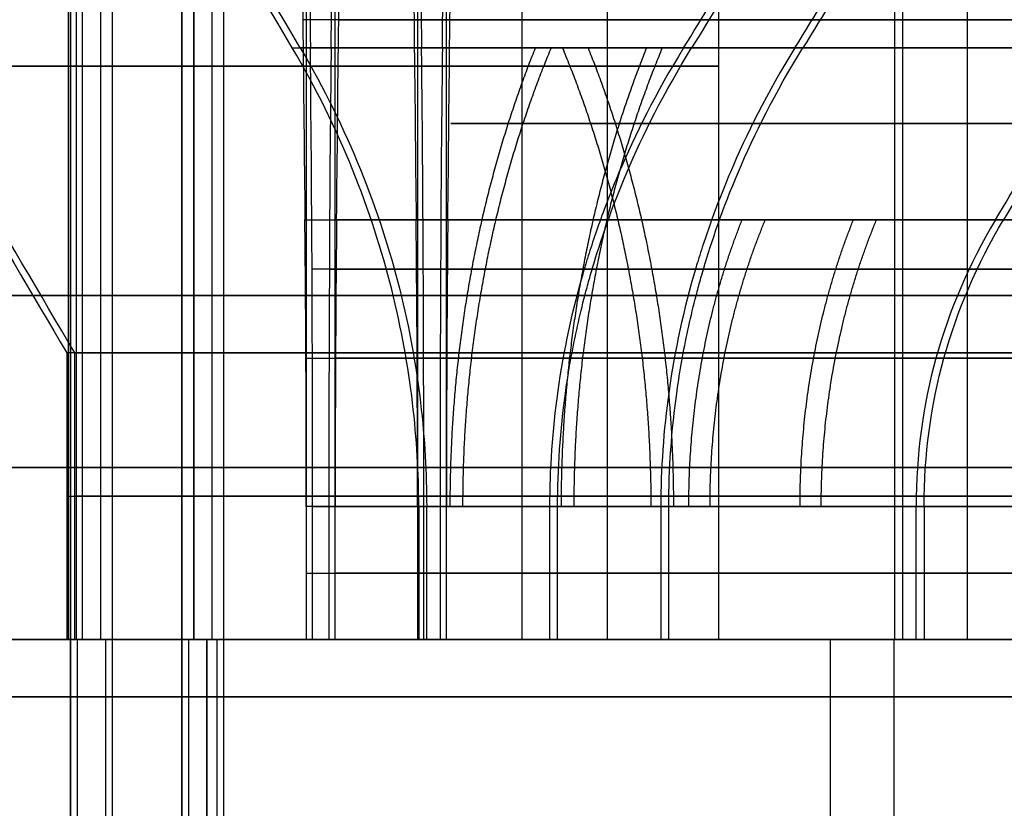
# Model space of a CAD drawing. Header units: millimetres. Extents: x 0 to 284, y -110 to 65.
# Tile 132 of 227: x 254.85 to 256.56, y -87.19 to -85.82. Entities that reach past the tile are written whole.
import ezdxf

# ---------------------------------------------------------------- set-up
doc = ezdxf.new("R2010")
doc.units = ezdxf.units.MM
doc.layers.add('Layer 01', color=7, linetype='Continuous', true_color=0x000000)

msp = doc.modelspace()

# ---------------------------------------------------------------- linework, layer by layer
at = {"layer": 'Layer 01'}
for p, q in [((254.9356, -87.95, 26.2386), (254.9356, -83.1, 26.2386)), ((255.1297, -87.95, 15.1203), (255.1297, -83.1, 15.1203)), ((255.3476, -86.9, 25.5541), (255.3476, -83.7, 25.5541)), ((255.3968, -83.7, 22.7377), (255.3968, -86.9, 22.7377)), ((255.5417, -86.9, 14.4358), (255.5417, -83.7, 14.4358)), ((255.5909, -83.7, 11.6194), (255.5909, -86.9, 11.6194)), ((256.3735, -86.9, 24.5634), (256.3735, -83.7, 24.5634)), ((256.3874, -86.9, 23.7636), (256.3874, -83.7, 23.7636)), ((255.1506, -84.9, 13.9205), (255.1506, -86.9, 13.9205)), ((255.8721, -84.9, 24.1546), (255.8721, -86.9, 24.1546)), ((256.0662, -84.9, 13.0363), (256.0662, -86.9, 13.0363)), ((256.5003, -86.9, 19.9905), (256.5003, -85.1, 19.9905)), ((254.9321, -86.9, 18.9774), (254.9321, -85.2052, 18.9774)), ((254.9461, -86.9, 18.1775), (254.9461, -85.2053, 18.1775)), ((254.5531, -86.9, 25.2332), (255.353, -86.9, 25.2471)), ((254.5916, -86.9, 23.0307), (255.3914, -86.9, 23.0447)), ((254.7472, -86.9, 14.1149), (255.5471, -86.9, 14.1288)), ((254.7856, -86.9, 11.9124), (255.5855, -86.9, 11.9264)), ((254.957, -86.9, 25.0388), (254.9483, -86.9, 25.5387)), ((254.9962, -86.9, 22.7391), (254.9875, -86.9, 23.239)), ((254.9993, -86.9, 18.5785), (255.5992, -86.9, 18.589)), ((255.1511, -86.9, 13.9205), (255.1424, -86.9, 14.4204)), ((255.1735, -86.9, 17.7771), (255.1735, -89.2, 17.7771)), ((255.1903, -86.9, 11.6208), (255.1816, -86.9, 12.1207)), ((255.2888, -86.9, 19.8654), (255.4133, -86.9, 19.8676)), ((255.3329, -86.9, 17.3034), (255.4574, -86.9, 17.3056)), ((255.7894, -86.9, 20.2568), (255.7872, -86.9, 20.3813)), ((255.8487, -86.9, 16.805), (255.8466, -86.9, 16.9295)), ((255.8721, -86.9, 24.1536), (256.3721, -86.9, 24.1624)), ((255.8766, -86.9, 25.2077), (255.8743, -86.9, 25.3374)), ((255.9147, -86.9, 22.9719), (255.9124, -86.9, 23.1016)), ((256.0096, -86.9, 25.0791), (256.1392, -86.9, 25.0814)), ((256.041, -86.9, 23.2346), (256.1707, -86.9, 23.2369)), ((256.0662, -86.9, 13.0353), (256.5661, -86.9, 13.0441)), ((256.0707, -86.9, 14.0894), (256.0684, -86.9, 14.2191)), ((256.1091, -86.9, 23.7587), (256.0952, -86.9, 24.5586)), ((256.1088, -86.9, 11.8536), (256.1065, -86.9, 11.9833)), ((256.2037, -86.9, 13.9608), (256.3333, -86.9, 13.963)), ((256.2351, -86.9, 12.1163), (256.3648, -86.9, 12.1186)), ((256.2609, -86.9, 20.5407), (256.2609, -89.2, 20.5407)), ((256.3032, -86.9, 12.6404), (256.2892, -86.9, 13.4403)), ((256.3721, -86.9, 24.1633), (256.3721, -88.95, 24.1633))]:
    msp.add_line(p, q, dxfattribs=at)
at = {"layer": 'Layer 01', "extrusion": (3.6392e-12, -1, 3.23834e-12)}
msp.add_arc((254.9723, 24.1389, 85.8187), 1.8356, 13.5862, 78.4138, dxfattribs=at)
at = {"layer": 'Layer 01', "extrusion": (3.24384e-12, -1, -3.65456e-12)}
msp.add_arc((254.9723, 24.1389, 85.8187), 1.8356, 283.5862, 348.4138, dxfattribs=at)
at = {"layer": 'Layer 01', "extrusion": (2.99362e-12, -1, 3.08959e-12)}
msp.add_arc((255.1663, 13.0206, 85.8187), 1.8356, 13.5862, 78.4138, dxfattribs=at)
at = {"layer": 'Layer 01', "extrusion": (3.08948e-12, -1, -2.99352e-12)}
msp.add_arc((255.1663, 13.0206, 85.8187), 1.8356, 283.5862, 348.4138, dxfattribs=at)
at = {"layer": 'Layer 01', "extrusion": (-2.14949e-11, 1, 2.08288e-11)}
msp.add_arc((-257.099, 18.6152, -85.8679), 1.8144, 11.7363, 76.2637, dxfattribs=at)
at = {"layer": 'Layer 01', "extrusion": (-2.08199e-11, 1, -2.14646e-11)}
msp.add_arc((-257.099, 18.6152, -85.8679), 1.8144, 281.7363, 346.2637, dxfattribs=at)
at = {"layer": 'Layer 01', "extrusion": (1.20433e-11, 1, 1.78046e-11)}
msp.add_arc((-254.9723, 24.1389, -85.8679), 1.1144, 110.0358, 157.9642, dxfattribs=at)
at = {"layer": 'Layer 01', "extrusion": (9.2039e-12, 1, -8.90993e-12)}
msp.add_arc((-254.9723, 24.1389, -85.8679), 1.1144, 200.0358, 247.9642, dxfattribs=at)
at = {"layer": 'Layer 01', "extrusion": (6.9489e-12, 1, 1.90603e-11)}
msp.add_arc((-255.1663, 13.0206, -85.8679), 1.1144, 110.0358, 157.9642, dxfattribs=at)
at = {"layer": 'Layer 01', "extrusion": (1.47335e-11, 1, -5.36759e-12)}
msp.add_arc((-255.1663, 13.0206, -85.8679), 1.1144, 200.0358, 247.9642, dxfattribs=at)
at = {"layer": 'Layer 01', "extrusion": (0, -1, 0)}
for centre, radius, start, end in [((254.9723, 24.1389, 85.9), 0.9, 91, 271), ((255.1663, 13.0206, 85.9), 0.9, 91, 271), ((254.9723, 24.1389, 85.9), 0.9, 271, 91), ((255.1663, 13.0206, 85.9), 0.9, 271, 91), ((250.5, 18.5, 86.3), 16.8, 1, 181), ((250.5, 18.5, 86.3), 16.8, 181, 1)]:
    msp.add_arc(centre, radius, start, end, dxfattribs=at)
at = {"layer": 'Layer 01', "extrusion": (0, 1, 0)}
for centre, radius, start, end in [((-257.099, 18.6152, -86), 1.5, 336.4773, 156.4773), ((-257.099, 18.6152, -86), 1.5, 156.4773, 336.4773), ((-257.099, 18.6152, -86.65), 2.2, 9.4757, 78.5243), ((-257.099, 18.6152, -86.65), 2.2, 279.4757, 348.5243), ((-254.9723, 24.1389, -86.784), 1.5, 104.466, 163.534), ((-254.9723, 24.1389, -86.784), 1.5, 194.466, 253.534), ((-255.1663, 13.0206, -86.784), 1.5, 104.466, 163.534), ((-257.099, 18.6152, -86.784), 1.6, 13.4775, 74.5225), ((-257.099, 18.6152, -86.784), 1.6, 283.4775, 344.5225), ((-255.1663, 13.0206, -86.784), 1.5, 194.466, 253.534)]:
    msp.add_arc(centre, radius, start, end, dxfattribs=at)
at = {"layer": 'Layer 01', "extrusion": (2.09785e-11, 1, 1.55798e-11)}
msp.add_arc((-254.9723, 24.1389, -86.1679), 1.634, 103.1701, 164.8299, dxfattribs=at)
at = {"layer": 'Layer 01', "extrusion": (1.55748e-11, 1, -2.09619e-11)}
msp.add_arc((-254.9723, 24.1389, -86.1679), 1.634, 193.1701, 254.8299, dxfattribs=at)
at = {"layer": 'Layer 01', "extrusion": (1.29705e-11, 1, 1.34313e-11)}
msp.add_arc((-255.1663, 13.0206, -86.1679), 1.634, 103.1701, 164.8299, dxfattribs=at)
at = {"layer": 'Layer 01', "extrusion": (1.3409e-11, 1, -1.29489e-11)}
msp.add_arc((-255.1663, 13.0206, -86.1679), 1.634, 193.1701, 254.8299, dxfattribs=at)
at = {"layer": 'Layer 01', "extrusion": (-7.26231e-13, -1, 2.12728e-12)}
msp.add_arc((257.099, 18.6152, 86.4), 2.2, 101.4757, 170.5243, dxfattribs=at)
at = {"layer": 'Layer 01', "extrusion": (-2.12147e-12, -1, -7.28421e-13)}
msp.add_arc((257.099, 18.6152, 86.4), 2.2, 191.4757, 260.5243, dxfattribs=at)
at = {"layer": 'Layer 01', "extrusion": (7.88853e-17, -1, -1.70806e-18)}
msp.add_arc((250.5, 18.5, 86.6), 12.8, 271, 86.5192, dxfattribs=at)
at = {"layer": 'Layer 01', "extrusion": (-1.79691e-14, -1, -4.77395e-15)}
msp.add_arc((254.9723, 24.1389, 86.6679), 1.5, 16.466, 75.534, dxfattribs=at)
at = {"layer": 'Layer 01', "extrusion": (-6.58173e-16, 1, -6.81558e-16)}
msp.add_arc((-254.9723, 24.1389, -86.6679), 0.9, 115.3878, 152.6122, dxfattribs=at)
at = {"layer": 'Layer 01', "extrusion": (-3.53102e-16, 1, 3.40987e-16)}
msp.add_arc((-254.9723, 24.1389, -86.6679), 0.9, 205.3878, 242.6122, dxfattribs=at)
at = {"layer": 'Layer 01', "extrusion": (-1.14203e-16, -1, 1.10284e-16)}
msp.add_arc((254.9723, 24.1389, 86.6679), 1.5, 286.466, 345.534, dxfattribs=at)
at = {"layer": 'Layer 01', "extrusion": (-4.96841e-15, -1, -1.89785e-14)}
msp.add_arc((255.1663, 13.0206, 86.6679), 1.5, 16.466, 75.534, dxfattribs=at)
at = {"layer": 'Layer 01', "extrusion": (-2.30362e-17, -1, 2.22458e-17)}
msp.add_arc((257.099, 18.6152, 86.6679), 1.6, 105.4775, 166.5225, dxfattribs=at)
at = {"layer": 'Layer 01', "extrusion": (6.81592e-14, 1, 3.49714e-14)}
msp.add_arc((-255.1663, 13.0206, -86.6679), 0.9, 115.3878, 152.6122, dxfattribs=at)
at = {"layer": 'Layer 01', "extrusion": (-2.34196e-16, -1, -6.31802e-14)}
msp.add_arc((257.099, 18.6152, 86.6679), 1.6, 195.4775, 256.5225, dxfattribs=at)
at = {"layer": 'Layer 01', "extrusion": (3.52999e-14, 1, -6.84764e-14)}
msp.add_arc((-255.1663, 13.0206, -86.6679), 0.9, 205.3878, 242.6122, dxfattribs=at)
at = {"layer": 'Layer 01', "extrusion": (-1.89066e-14, -1, 4.89896e-15)}
msp.add_arc((255.1663, 13.0206, 86.6679), 1.5, 286.466, 345.534, dxfattribs=at)
at = {"layer": 'Layer 01', "extrusion": (9.37291e-18, 1, -5.36973e-16)}
for centre, radius, start, end in [((-250.5, 18.5, -86.9), 12.05, 179, 359), ((-250.5, 18.5, -87), 16.8, 359, 179), ((-250.5, 18.5, -87), 16.8, 179, 359), ((-250.5, 18.5, -87), 14.35, 359, 179), ((-250.5, 18.5, -87), 14.35, 179, 359)]:
    msp.add_arc(centre, radius, start, end, dxfattribs=at)
at = {"layer": 'Layer 01', "extrusion": (4.98422e-17, -1, 5.94078e-16)}
msp.add_arc((250.5, 18.5, 86.9), 11.95, 271, 86.19976, dxfattribs=at)
at = {"layer": 'Layer 01', "extrusion": (-6.8289e-17, 1, -5.67493e-16)}
msp.add_arc((-250.5, 18.5, -86.9), 12.5, 93.58857, 269, dxfattribs=at)
at = {"layer": 'Layer 01', "extrusion": (2.20583e-15, 1, -9.78952e-17)}
msp.add_arc((-250.5, 18.5, -86.9), 12.9, 92.55551, 179, dxfattribs=at)
at = {"layer": 'Layer 01', "extrusion": (-2.39194e-15, -1, 1.26421e-16)}
msp.add_arc((250.5, 18.5, 86.9), 12.05, 1, 86.23969, dxfattribs=at)
at = {"layer": 'Layer 01', "extrusion": (2.02902e-15, 1, -5.0172e-16)}
msp.add_arc((-250.5, 18.5, -86.9), 12.9, 179, 257.82546, dxfattribs=at)
at = {"layer": 'Layer 01', "extrusion": (-2.21903e-15, -1, -2.0397e-13)}
msp.add_arc((254.9723, 24.1389, 86.9), 1.4, 91, 107.6015, dxfattribs=at)
at = {"layer": 'Layer 01', "extrusion": (-2.65487e-15, 1, 1.5156e-13)}
msp.add_arc((-254.9723, 24.1389, -86.9), 0.9, 62.6122, 89, dxfattribs=at)
at = {"layer": 'Layer 01', "extrusion": (-1.71018e-16, 1, -7.91397e-16)}
for centre in [(-254.9723, 24.1389, -86.9), (-255.1663, 13.0206, -86.9)]:
    msp.add_arc(centre, 0.9, 269, 295.3878, dxfattribs=at)
at = {"layer": 'Layer 01', "extrusion": (-1.21858e-16, -1, -9.51146e-16)}
for centre in [(254.9723, 24.1389, 86.9), (255.1663, 13.0206, 86.9)]:
    msp.add_arc(centre, 1.4, 254.3985, 271, dxfattribs=at)
at = {"layer": 'Layer 01', "extrusion": (1.07676e-14, -1, -2.83268e-13)}
msp.add_arc((255.1663, 13.0206, 86.9), 1.4, 91, 107.6015, dxfattribs=at)
at = {"layer": 'Layer 01', "extrusion": (-2.65288e-15, 1, 1.51552e-13)}
msp.add_arc((-255.1663, 13.0206, -86.9), 0.9, 62.6122, 89, dxfattribs=at)
at = {"layer": 'Layer 01', "extrusion": (-9.13082e-15, 1, 1.67396e-14)}
msp.add_arc((-257.099, 18.6152, -86.9), 2.2, 9.4757, 78.5243, dxfattribs=at)
at = {"layer": 'Layer 01', "extrusion": (-7.01766e-15, 1, 3.37506e-14)}
msp.add_arc((-257.099, 18.6152, -86.9), 2.2, 279.4757, 348.5243, dxfattribs=at)
at = {"layer": 'Layer 01', "extrusion": (4.12792e-15, -1, -2.44421e-13)}
msp.add_arc((254.9723, 24.1389, 86.9), 1.4, 74.3985, 91, dxfattribs=at)
at = {"layer": 'Layer 01', "extrusion": (-2.45389e-15, 1, 1.52404e-13)}
msp.add_arc((-254.9723, 24.1389, -86.9), 0.9, 89, 115.3878, dxfattribs=at)
at = {"layer": 'Layer 01', "extrusion": (-3.54817e-13, -1, 6.48717e-14)}
msp.add_arc((257.099, 18.6152, 86.9), 2.1, 170.0194, 191.9806, dxfattribs=at)
at = {"layer": 'Layer 01', "extrusion": (-8.08148e-18, 1, 3.1952e-17)}
msp.add_arc((-254.9723, 24.1389, -86.9), 0.9, 242.6122, 269, dxfattribs=at)
at = {"layer": 'Layer 01', "extrusion": (-9.23585e-18, -1, 5.63952e-17)}
msp.add_arc((254.9723, 24.1389, 86.9), 1.4, 271, 287.6015, dxfattribs=at)
at = {"layer": 'Layer 01', "extrusion": (-9.5128e-17, -1, 9.18641e-17)}
msp.add_arc((257.099, 18.6152, 86.9), 2.1, 101.9806, 170.0194, dxfattribs=at)
at = {"layer": 'Layer 01', "extrusion": (-1.2318e-12, -1, -5.35666e-13)}
msp.add_arc((257.099, 18.6152, 86.9), 2.1, 191.9806, 203.5227, dxfattribs=at)
at = {"layer": 'Layer 01', "extrusion": (9.24236e-15, -1, -2.04501e-13)}
msp.add_arc((255.1663, 13.0206, 86.9), 1.4, 74.3985, 91, dxfattribs=at)
at = {"layer": 'Layer 01', "extrusion": (-6.69623e-15, 1, 1.32772e-13)}
msp.add_arc((-255.1663, 13.0206, -86.9), 0.9, 89, 115.3878, dxfattribs=at)
at = {"layer": 'Layer 01', "extrusion": (1.21002e-14, -1, 3.80793e-15)}
msp.add_arc((257.099, 18.6152, 86.9), 2.1, 203.5227, 260.0194, dxfattribs=at)
at = {"layer": 'Layer 01', "extrusion": (-1.00708e-17, 1, 3.98171e-17)}
msp.add_arc((-255.1663, 13.0206, -86.9), 0.9, 242.6122, 269, dxfattribs=at)
at = {"layer": 'Layer 01', "extrusion": (-1.00568e-17, -1, 6.14081e-17)}
msp.add_arc((255.1663, 13.0206, 86.9), 1.4, 271, 287.6015, dxfattribs=at)
at = {"layer": 'Layer 01', "extrusion": (1.85978e-14, 1, 5.42499e-15)}
msp.add_arc((-254.9723, 24.1389, -86.9), 1.5, 104.466, 163.534, dxfattribs=at)
at = {"layer": 'Layer 01', "extrusion": (-2.06394e-14, -1, -6.01068e-15)}
msp.add_arc((254.9723, 24.1389, 86.9), 1.4, 17.6015, 74.3985, dxfattribs=at)
at = {"layer": 'Layer 01', "extrusion": (-1.34531e-16, -1, 1.29915e-16)}
msp.add_arc((254.9723, 24.1389, 86.9), 1.4, 287.6015, 344.3985, dxfattribs=at)
at = {"layer": 'Layer 01', "extrusion": (-3.90134e-16, 1, 3.76748e-16)}
msp.add_arc((-254.9723, 24.1389, -86.9), 1.5, 194.466, 253.534, dxfattribs=at)
at = {"layer": 'Layer 01', "extrusion": (1.96563e-16, 1, -4.51576e-16)}
for start, end in [(336.4773, 156.4773), (156.4773, 336.4773)]:
    msp.add_arc((-257.099, 18.6152, -86.9), 1.5, start, end, dxfattribs=at)
at = {"layer": 'Layer 01', "extrusion": (-2.56807e-17, 1, -2.65931e-17)}
msp.add_arc((-255.1663, 13.0206, -86.9), 1.5, 104.466, 163.534, dxfattribs=at)
at = {"layer": 'Layer 01', "extrusion": (-1.8899e-14, -1, -4.20844e-15)}
msp.add_arc((255.1663, 13.0206, 86.9), 1.4, 17.6015, 74.3985, dxfattribs=at)
at = {"layer": 'Layer 01', "extrusion": (-2.20624e-14, 1, 2.13054e-14)}
msp.add_arc((-257.099, 18.6152, -86.9), 1.6, 13.4775, 74.5225, dxfattribs=at)
at = {"layer": 'Layer 01', "extrusion": (-1.33874e-14, 1, 3.64871e-14)}
msp.add_arc((-257.099, 18.6152, -86.9), 1.6, 283.4775, 344.5225, dxfattribs=at)
at = {"layer": 'Layer 01', "extrusion": (-4.03425e-17, -1, 3.89583e-17)}
msp.add_arc((255.1663, 13.0206, 86.9), 1.4, 287.6015, 344.3985, dxfattribs=at)
at = {"layer": 'Layer 01', "extrusion": (-1.0308e-16, 1, 9.95434e-17)}
msp.add_arc((-255.1663, 13.0206, -86.9), 1.5, 194.466, 253.534, dxfattribs=at)
at = {"layer": 'Layer 01', "extrusion": (-1.09168e-15, 1, -1.90553e-17)}
for centre in [(-254.9723, 24.1389, -86.9), (-255.1663, 13.0206, -86.9)]:
    msp.add_arc(centre, 0.9, 152.6122, 205.3878, dxfattribs=at)
at = {"layer": 'Layer 01', "extrusion": (1.81044e-15, -1, 3.16013e-17)}
msp.add_arc((254.9723, 24.1389, 86.9), 1.4, 344.3985, 17.6015, dxfattribs=at)
at = {"layer": 'Layer 01', "extrusion": (-1.06059e-15, -1, -1.85126e-17)}
msp.add_arc((255.1663, 13.0206, 86.9), 1.4, 344.3985, 17.6015, dxfattribs=at)
at = {"layer": 'Layer 01'}
for points, degree in [([(254.9356, -83.1, 26.2386), (254.9356, -85.525, 26.2386), (254.9356, -87.95, 26.2386)], 2), ([(255.0089, -87.95, 22.0392), (255.0089, -85.525, 22.0392), (255.0089, -83.1, 22.0392)], 2), ([(255.1297, -83.1, 15.1203), (255.1297, -85.525, 15.1203), (255.1297, -87.95, 15.1203)], 2), ([(255.203, -87.95, 10.9209), (255.203, -85.525, 10.9209), (255.203, -83.1, 10.9209)], 2), ([(254.9566, -86.9, 25.0388), (254.9566, -85.9, 25.0388), (254.9566, -84.9, 25.0388)], 2), ([(254.988, -84.9, 23.239), (254.988, -85.9, 23.239), (254.988, -86.9, 23.239)], 2), ([(255.1506, -86.9, 13.9205), (255.1506, -85.9, 13.9205), (255.1506, -84.9, 13.9205)], 2), ([(255.182, -84.9, 12.1207), (255.182, -85.9, 12.1207), (255.182, -86.9, 12.1207)], 2), ([(255.7236, -86.9, 18.0165), (255.7236, -86, 18.0165), (255.7236, -85.1, 18.0165)], 2), ([(255.3226, -85.8679, 18.9842), (255.1914, -85.6453, 18.9819), (255.0602, -85.4226, 18.9797), (254.929, -85.2, 18.9774)], 3), ([(255.3365, -85.8679, 18.1844), (255.2053, -85.6453, 18.1821), (255.0742, -85.4226, 18.1798), (254.943, -85.2, 18.1775)], 3), ([(255.3503, -85.5187, 25.3995), (255.3518, -85.6447, 25.3231), (255.3531, -85.7611, 25.2519), (255.3541, -85.8679, 25.1858)], 3), ([(255.3904, -85.8679, 23.106), (255.3917, -85.7611, 23.0399), (255.3929, -85.6447, 22.9687), (255.3941, -85.5187, 22.8923)], 3), ([(255.5444, -85.5187, 14.2812), (255.5456, -85.6354, 14.2104), (255.5469, -85.7519, 14.1393), (255.5481, -85.8679, 14.0675)], 3), ([(255.5844, -85.8679, 11.9876), (255.5857, -85.7519, 11.9159), (255.5869, -85.6354, 11.8447), (255.5882, -85.5187, 11.774)], 3), ([(256.0052, -85.8679, 24.557), (256.0712, -85.7611, 24.5583), (256.1425, -85.6447, 24.5596), (256.2189, -85.5187, 24.5607)], 3), ([(256.2328, -85.5187, 23.7609), (256.1564, -85.6447, 23.7594), (256.0852, -85.7611, 23.7581), (256.0192, -85.8679, 23.7571)], 3), ([(256.1993, -85.8679, 13.4387), (256.2711, -85.7519, 13.4399), (256.3422, -85.6354, 13.4412), (256.4129, -85.5187, 13.4424)], 3), ([(256.4269, -85.5187, 12.6425), (256.3562, -85.6354, 12.6413), (256.285, -85.7519, 12.6401), (256.2133, -85.8679, 12.6388)], 3), ([(254.5379, -85.7321, 18.9705), (254.6784, -85.9726, 18.973), (254.8088, -86.1952, 18.9753), (254.929, -86.4, 18.9774)], 3), ([(254.943, -86.4, 18.1775), (254.823, -86.1956, 18.1754), (254.6926, -85.973, 18.1731), (254.5519, -85.7321, 18.1707)], 3), ([(255.3409, -85.8187, 25.9371), (255.3422, -85.9418, 25.8643), (255.3435, -86.0583, 25.7952), (255.3446, -86.1679, 25.7299)], 3), ([(255.3999, -86.1679, 22.5619), (255.401, -86.0585, 22.4967), (255.4022, -85.9421, 22.4277), (255.4035, -85.8187, 22.3546)], 3), ([(255.535, -85.8187, 14.8188), (255.5363, -85.9421, 14.7458), (255.5375, -86.0585, 14.6767), (255.5386, -86.1679, 14.6116)], 3), ([(255.5939, -86.1679, 11.4436), (255.5951, -86.0585, 11.3784), (255.5963, -85.9421, 11.3094), (255.5975, -85.8187, 11.2363)], 3), ([(256.5493, -86.1679, 24.5665), (256.6144, -86.0585, 24.5676), (256.6835, -85.9421, 24.5688), (256.7565, -85.8187, 24.5701)], 3), ([(256.7705, -85.8187, 23.7702), (256.6976, -85.9418, 23.7689), (256.6286, -86.0583, 23.7677), (256.5633, -86.1679, 23.7666)], 3), ([(255.347, -86.6679, 25.5914), (255.347, -86.4898, 25.5914), (255.3462, -86.3231, 25.6375), (255.3446, -86.1679, 25.7299)], 3), ([(255.3999, -86.1679, 22.5619), (255.3982, -86.3231, 22.6542), (255.3974, -86.4898, 22.7004), (255.3974, -86.6679, 22.7004)], 3), ([(255.541, -86.6679, 14.473), (255.541, -86.4898, 14.473), (255.5402, -86.3231, 14.5192), (255.5386, -86.1679, 14.6116)], 3), ([(255.5939, -86.1679, 11.4436), (255.5923, -86.3231, 11.5359), (255.5915, -86.4898, 11.5821), (255.5915, -86.6679, 11.5821)], 3), ([(256.5493, -86.1679, 24.5665), (256.4569, -86.3231, 24.5649), (256.4108, -86.4898, 24.5641), (256.4108, -86.6679, 24.5641)], 3), ([(256.4247, -86.6679, 23.7642), (256.4247, -86.4898, 23.7642), (256.4709, -86.3231, 23.765), (256.5633, -86.1679, 23.7666)], 3), ([(254.929, -86.4, 18.9774), (254.929, -86.65, 18.9774), (254.929, -86.9, 18.9774)], 2), ([(254.943, -86.9, 18.1775), (254.943, -86.65, 18.1775), (254.943, -86.4, 18.1775)], 2), ([(255.347, -86.6679, 25.5914), (255.347, -86.784, 25.5914), (255.347, -86.9, 25.5914)], 2), ([(255.3581, -86.9, 24.952), (255.3581, -86.784, 24.952), (255.3581, -86.6679, 24.952)], 2), ([(255.3863, -86.6679, 23.3398), (255.3863, -86.784, 23.3398), (255.3863, -86.9, 23.3398)], 2), ([(255.3974, -86.9, 22.7004), (255.3974, -86.784, 22.7004), (255.3974, -86.6679, 22.7004)], 2), ([(255.541, -86.6679, 14.473), (255.541, -86.784, 14.473), (255.541, -86.9, 14.473)], 2), ([(255.5431, -86.6679, 18.9881), (255.5431, -86.784, 18.9881), (255.5431, -86.9, 18.9881)], 2), ([(255.5522, -86.9, 13.8337), (255.5522, -86.784, 13.8337), (255.5522, -86.6679, 13.8337)], 2), ([(255.557, -86.9, 18.1882), (255.557, -86.784, 18.1882), (255.557, -86.6679, 18.1882)], 2), ([(255.5803, -86.6679, 12.2215), (255.5803, -86.784, 12.2215), (255.5803, -86.9, 12.2215)], 2), ([(255.5915, -86.9, 11.5821), (255.5915, -86.784, 11.5821), (255.5915, -86.6679, 11.5821)], 2), ([(255.7714, -86.6679, 24.5529), (255.7714, -86.784, 24.5529), (255.7714, -86.9, 24.5529)], 2), ([(255.7854, -86.9, 23.753), (255.7854, -86.784, 23.753), (255.7854, -86.6679, 23.753)], 2), ([(255.9655, -86.6679, 13.4346), (255.9655, -86.784, 13.4346), (255.9655, -86.9, 13.4346)], 2), ([(255.9794, -86.9, 12.6347), (255.9794, -86.784, 12.6347), (255.9794, -86.6679, 12.6347)], 2), ([(256.4108, -86.9, 24.5641), (256.4108, -86.784, 24.5641), (256.4108, -86.6679, 24.5641)], 2), ([(256.4247, -86.6679, 23.7642), (256.4247, -86.784, 23.7642), (256.4247, -86.9, 23.7642)], 2), ([(255.0308, -86.9, 18.9791), (254.9799, -86.9, 18.9783), (254.929, -86.9, 18.9774)], 2), ([(254.943, -86.9, 18.1775), (254.9939, -86.9, 18.1784), (255.0447, -86.9, 18.1793)], 2), ([(254.9478, -88.95, 25.5387), (254.9478, -87.925, 25.5387), (254.9478, -86.9, 25.5387)], 2), ([(254.9967, -86.9, 22.7391), (254.9967, -87.925, 22.7391), (254.9967, -88.95, 22.7391)], 2), ([(255.0308, -86.9, 18.9791), (255.2869, -86.9, 18.9836), (255.5431, -86.9, 18.9881)], 2), ([(255.557, -86.9, 18.1882), (255.3009, -86.9, 18.1837), (255.0447, -86.9, 18.1793)], 2), ([(255.1419, -88.95, 14.4204), (255.1419, -87.925, 14.4204), (255.1419, -86.9, 14.4204)], 2), ([(255.1735, -89.2, 17.7771), (255.1735, -88.05, 17.7771), (255.1735, -86.9, 17.7771)], 2), ([(255.1908, -86.9, 11.6208), (255.1908, -87.925, 11.6208), (255.1908, -88.95, 11.6208)], 2), ([(255.3488, -86.9, 25.4873), (255.3479, -86.9, 25.5393), (255.347, -86.9, 25.5914)], 2), ([(255.3488, -86.9, 25.4873), (255.3535, -86.9, 25.2197), (255.3581, -86.9, 24.952)], 2), ([(255.3863, -86.9, 23.3398), (255.391, -86.9, 23.0721), (255.3956, -86.9, 22.8045)], 2), ([(255.3974, -86.9, 22.7004), (255.3965, -86.9, 22.7524), (255.3956, -86.9, 22.8045)], 2), ([(255.5429, -86.9, 14.369), (255.542, -86.9, 14.421), (255.541, -86.9, 14.473)], 2), ([(255.5429, -86.9, 14.369), (255.5475, -86.9, 14.1014), (255.5522, -86.9, 13.8337)], 2), ([(255.5803, -86.9, 12.2215), (255.585, -86.9, 11.9538), (255.5897, -86.9, 11.6861)], 2), ([(255.5915, -86.9, 11.5821), (255.5906, -86.9, 11.6341), (255.5897, -86.9, 11.6861)], 2), ([(255.7714, -86.9, 24.5529), (256.0391, -86.9, 24.5576), (256.3067, -86.9, 24.5623)], 2), ([(256.3207, -86.9, 23.7624), (256.053, -86.9, 23.7577), (255.7854, -86.9, 23.753)], 2), ([(255.9655, -86.9, 13.4346), (256.2331, -86.9, 13.4393), (256.5008, -86.9, 13.444)], 2), ([(256.5148, -86.9, 12.6441), (256.2471, -86.9, 12.6394), (255.9794, -86.9, 12.6347)], 2), ([(256.4108, -86.9, 24.5641), (256.3587, -86.9, 24.5632), (256.3067, -86.9, 24.5623)], 2), ([(256.3207, -86.9, 23.7624), (256.3727, -86.9, 23.7633), (256.4247, -86.9, 23.7642)], 2), ([(256.6048, -86.9, 13.4458), (256.5528, -86.9, 13.4449), (256.5008, -86.9, 13.444)], 2), ([(256.5148, -86.9, 12.6441), (256.5668, -86.9, 12.645), (256.6188, -86.9, 12.6459)], 2), ([(265.1661, -87, 37.7589), (250.1684, -87, 37.4971), (235.1707, -87, 37.2353)], 2), ([(235.2216, -87, 37.1862), (250.1693, -87, 37.4471), (265.117, -87, 37.708)], 2), ([(235.8339, -87, -0.7589), (250.8316, -87, -0.4971), (265.8293, -87, -0.2353)], 2), ([(265.7784, -87, -0.1862), (250.8307, -87, -0.4471), (235.883, -87, -0.708)], 2)]:
    msp.add_open_spline(points, degree=degree, dxfattribs=at)
for points, knots in [([(255.3371, -85.0187, 26.1562), (255.3371, -85.1666, 26.1562), (255.3374, -85.3121, 26.1349), (255.3387, -85.5827, 26.0581), (255.3398, -85.7077, 26.0028), (255.3409, -85.8187, 25.9371)], [0, 0, 0, 0, 0.4209515, 0.4209515, 0.8419029, 0.8419029, 0.8419029, 0.8419029]), ([(255.4035, -85.8187, 22.3546), (255.4046, -85.7077, 22.289), (255.4055, -85.5827, 22.2337), (255.4068, -85.3121, 22.1569), (255.4073, -85.1666, 22.1356), (255.4073, -85.0187, 22.1356)], [0, 0, 0, 0, 0.4209515, 0.4209515, 0.8419029, 0.8419029, 0.8419029, 0.8419029]), ([(255.5312, -85.0187, 15.0379), (255.5312, -85.1666, 15.0379), (255.5315, -85.3121, 15.0166), (255.5328, -85.5827, 14.9398), (255.5339, -85.7077, 14.8844), (255.535, -85.8187, 14.8188)], [0, 0, 0, 0, 0.4209515, 0.4209515, 0.8419029, 0.8419029, 0.8419029, 0.8419029]), ([(255.5975, -85.8187, 11.2363), (255.5987, -85.7077, 11.1707), (255.5996, -85.5827, 11.1154), (255.6009, -85.3121, 11.0386), (255.6014, -85.1666, 11.0173), (255.6014, -85.0187, 11.0173)], [0, 0, 0, 0, 0.4209515, 0.4209515, 0.8419029, 0.8419029, 0.8419029, 0.8419029]), ([(255.5431, -86.6679, 18.9881), (255.5431, -86.5538, 18.9881), (255.5302, -86.4256, 18.9871), (255.4617, -86.1527, 18.9858), (255.4056, -86.0082, 18.9857), (255.3226, -85.8679, 18.9842)], [0, 0, 0, 0, 0.4211804, 0.4211804, 0.8423608, 0.8423608, 0.8423608, 0.8423608]), ([(255.3365, -85.8679, 18.1844), (255.4195, -86.0082, 18.1858), (255.4756, -86.1527, 18.1876), (255.5442, -86.4256, 18.1887), (255.557, -86.5538, 18.1882), (255.557, -86.6679, 18.1882)], [0, 0, 0, 0, 0.4211804, 0.4211804, 0.8423608, 0.8423608, 0.8423608, 0.8423608]), ([(255.3581, -86.6679, 24.952), (255.3581, -86.6032, 24.952), (255.3579, -86.5356, 24.9565), (255.3577, -86.4311, 24.9713), (255.3576, -86.3958, 24.9775), (255.3574, -86.3422, 24.9891), (255.3573, -86.3153, 24.9955), (255.3572, -86.2837, 25.0039), (255.3572, -86.2701, 25.0077), (255.3571, -86.261, 25.0103), (255.3571, -86.2548, 25.0121), (255.3566, -86.1599, 25.0403), (255.3557, -86.0248, 25.0888), (255.3541, -85.8679, 25.1858)], [-0.8461044, -0.8461044, -0.8461044, -0.8461044, -0.6345783, -0.6345783, -0.5288153, -0.5288153, -0.4759337, -0.449493, -0.4362726, -0.4362726, -0.4230522, -0.4230522, 0, 0, 0, 0]), ([(255.3904, -85.8679, 23.106), (255.3895, -85.9466, 23.1546), (255.3886, -86.0203, 23.191), (255.3879, -86.118, 23.2326), (255.3878, -86.1484, 23.2443), (255.3876, -86.1905, 23.2592), (255.3875, -86.2106, 23.266), (255.3874, -86.2325, 23.2729), (255.3874, -86.2415, 23.2757), (255.3874, -86.2474, 23.2775), (255.3874, -86.2487, 23.2778), (255.3866, -86.3979, 23.3219), (255.3863, -86.5387, 23.3398), (255.3863, -86.6679, 23.3398)], [0, 0, 0, 0, 0.2114954, 0.2114954, 0.3172432, 0.3172432, 0.370117, 0.396554, 0.4097724, 0.4097724, 0.4229909, 0.4229909, 0.8459818, 0.8459818, 0.8459818, 0.8459818]), ([(255.5522, -86.6679, 13.8337), (255.5522, -86.6033, 13.8337), (255.552, -86.5358, 13.8381), (255.5517, -86.4313, 13.8529), (255.5516, -86.3959, 13.8592), (255.5515, -86.3423, 13.8708), (255.5514, -86.3154, 13.8772), (255.5513, -86.2837, 13.8856), (255.5512, -86.2701, 13.8894), (255.5512, -86.261, 13.892), (255.5511, -86.2548, 13.8938), (255.5506, -86.1596, 13.9221), (255.5498, -86.0245, 13.9707), (255.5481, -85.8679, 14.0675)], [-0.8460952, -0.8460952, -0.8460952, -0.8460952, -0.6345714, -0.6345714, -0.5288095, -0.5288095, -0.4759286, -0.4494881, -0.4362679, -0.4362679, -0.4230476, -0.4230476, 0, 0, 0, 0]), ([(255.5844, -85.8679, 11.9876), (255.5836, -85.9462, 12.036), (255.5827, -86.0196, 12.0723), (255.582, -86.1169, 12.1138), (255.5818, -86.1472, 12.1255), (255.5816, -86.1892, 12.1404), (255.5816, -86.2093, 12.1472), (255.5815, -86.2312, 12.1542), (255.5814, -86.2402, 12.1569), (255.5814, -86.2461, 12.1587), (255.5814, -86.2474, 12.1591), (255.5806, -86.3974, 12.2036), (255.5803, -86.5387, 12.2215), (255.5803, -86.6679, 12.2215)], [0, 0, 0, 0, 0.2114973, 0.2114973, 0.317246, 0.317246, 0.3701204, 0.3965575, 0.4097761, 0.4097761, 0.4229947, 0.4229947, 0.8459894, 0.8459894, 0.8459894, 0.8459894]), ([(256.0052, -85.8679, 24.557), (255.9566, -85.9466, 24.5562), (255.9202, -86.0203, 24.5552), (255.8786, -86.118, 24.5545), (255.8669, -86.1484, 24.5544), (255.852, -86.1905, 24.5542), (255.8452, -86.2106, 24.5542), (255.8383, -86.2325, 24.5541), (255.8355, -86.2415, 24.554), (255.8337, -86.2474, 24.554), (255.8333, -86.2487, 24.554), (255.7892, -86.3979, 24.5532), (255.7714, -86.5387, 24.5529), (255.7714, -86.6679, 24.5529)], [0, 0, 0, 0, 0.2114954, 0.2114954, 0.3172432, 0.3172432, 0.370117, 0.396554, 0.4097724, 0.4097724, 0.4229909, 0.4229909, 0.8459818, 0.8459818, 0.8459818, 0.8459818]), ([(255.7854, -86.6679, 23.753), (255.7854, -86.6031, 23.753), (255.7898, -86.5355, 23.7533), (255.8046, -86.431, 23.7535), (255.8109, -86.3956, 23.7536), (255.8226, -86.342, 23.7538), (255.8289, -86.315, 23.7538), (255.8373, -86.2834, 23.754), (255.8412, -86.2698, 23.754), (255.8437, -86.2608, 23.7541), (255.8456, -86.2546, 23.7541), (255.8737, -86.1597, 23.7546), (255.9223, -86.0247, 23.7554), (256.0192, -85.8679, 23.7571)], [-0.8461013, -0.8461013, -0.8461013, -0.8461013, -0.634576, -0.634576, -0.5288133, -0.5288133, -0.475932, -0.4494913, -0.436271, -0.436271, -0.4230506, -0.4230506, 0, 0, 0, 0]), ([(256.1993, -85.8679, 13.4387), (256.1509, -85.9462, 13.4379), (256.1146, -86.0196, 13.4369), (256.0731, -86.1169, 13.4362), (256.0614, -86.1472, 13.4361), (256.0465, -86.1892, 13.4359), (256.0397, -86.2093, 13.4358), (256.0328, -86.2312, 13.4357), (256.03, -86.2402, 13.4357), (256.0282, -86.2461, 13.4357), (256.0278, -86.2474, 13.4357), (255.9833, -86.3974, 13.4349), (255.9655, -86.5387, 13.4346), (255.9655, -86.6679, 13.4346)], [0, 0, 0, 0, 0.2114973, 0.2114973, 0.317246, 0.317246, 0.3701204, 0.3965575, 0.4097761, 0.4097761, 0.4229947, 0.4229947, 0.8459894, 0.8459894, 0.8459894, 0.8459894]), ([(255.9794, -86.6679, 12.6347), (255.9794, -86.6033, 12.6347), (255.9839, -86.5358, 12.635), (255.9987, -86.4313, 12.6352), (256.0049, -86.3959, 12.6353), (256.0166, -86.3423, 12.6355), (256.0229, -86.3154, 12.6356), (256.0313, -86.2837, 12.6357), (256.0352, -86.2701, 12.6357), (256.0378, -86.261, 12.6358), (256.0396, -86.2548, 12.6358), (256.0678, -86.1596, 12.6363), (256.1164, -86.0245, 12.6371), (256.2133, -85.8679, 12.6388)], [-0.8460952, -0.8460952, -0.8460952, -0.8460952, -0.6345714, -0.6345714, -0.5288095, -0.5288095, -0.4759286, -0.4494881, -0.4362679, -0.4362679, -0.4230476, -0.4230476, 0, 0, 0, 0])]:
    msp.add_open_spline(points, degree=3, knots=knots, dxfattribs=at)
for points, weights in [([(255.7464, -85.8679, 24.9405), (255.6483, -86.1126, 24.8389), (255.5975, -86.3855, 24.7863), (255.5975, -86.6679, 24.7863)], [0.955874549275, 0.934160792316, 0.934160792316, 0.955874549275]), ([(255.7739, -85.8679, 23.3648), (255.6723, -86.1126, 23.4629), (255.6197, -86.3855, 23.5137), (255.6197, -86.6679, 23.5137)], [0.955874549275, 0.934160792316, 0.934160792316, 0.955874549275]), ([(255.9404, -85.8679, 13.8222), (255.8423, -86.1126, 13.7206), (255.7915, -86.3855, 13.668), (255.7915, -86.6679, 13.668)], [0.955874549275, 0.934160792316, 0.934160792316, 0.955874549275]), ([(255.7939, -85.8679, 19.8755), (255.8955, -86.1126, 19.7774), (255.9481, -86.3855, 19.7266), (255.9481, -86.6679, 19.7266)], [0.920986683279, 0.900065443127, 0.900065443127, 0.920986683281]), ([(255.9679, -85.8679, 12.2465), (255.8663, -86.1126, 12.3446), (255.8137, -86.3855, 12.3954), (255.8137, -86.6679, 12.3954)], [0.955874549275, 0.934160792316, 0.934160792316, 0.955874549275]), ([(255.8386, -85.8679, 17.31), (255.9368, -86.1126, 17.4116), (255.9875, -86.3855, 17.4642), (255.9875, -86.6679, 17.4642)], [0.920986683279, 0.900065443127, 0.900065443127, 0.920986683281]), ([(256.0143, -86.6679, 25.2179), (256.0143, -86.4914, 25.2179), (256.046, -86.3209, 25.2508), (256.1073, -86.1679, 25.3143)], [0.927682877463, 0.906609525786, 0.906609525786, 0.927682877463]), ([(256.0513, -86.6679, 23.0969), (256.0513, -86.4914, 23.0969), (256.0841, -86.3209, 23.0652), (256.1477, -86.1679, 23.0039)], [0.927682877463, 0.906609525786, 0.906609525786, 0.927682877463]), ([(256.2083, -86.6679, 14.0996), (256.2083, -86.4914, 14.0996), (256.2401, -86.3209, 14.1325), (256.3014, -86.1679, 14.196)], [0.927682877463, 0.906609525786, 0.906609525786, 0.927682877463]), ([(256.2453, -86.6679, 11.9786), (256.2453, -86.4914, 11.9786), (256.2782, -86.3209, 11.9469), (256.3417, -86.1679, 11.8856)], [0.927682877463, 0.906609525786, 0.906609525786, 0.927682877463]), ([(255.8318, -86.2538, 24.554), (255.7321, -86.2538, 24.7606), (255.567, -86.2538, 24.9199), (255.3571, -86.2538, 25.0124)], [0.969476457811, 0.929626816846, 0.929626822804, 0.969476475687]), ([(255.3873, -86.2538, 23.2794), (255.5939, -86.2538, 23.3791), (255.7533, -86.2538, 23.5441), (255.8458, -86.2538, 23.7541)], [0.969476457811, 0.929626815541, 0.929626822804, 0.969476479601]), ([(256.6718, -86.2538, 20.2136), (256.0644, -86.2538, 20.0513), (255.6277, -86.2538, 19.599), (255.4866, -86.2538, 18.9863)], [0.975096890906, 0.882028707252, 0.882028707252, 0.975096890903]), ([(255.5006, -86.2538, 18.188), (255.6629, -86.2538, 17.5806), (256.1152, -86.2538, 17.1439), (256.7279, -86.2538, 17.0028)], [0.975096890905, 0.882028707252, 0.882028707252, 0.975096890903]), ([(256.0259, -86.2538, 13.4356), (255.9261, -86.2538, 13.6423), (255.7611, -86.2538, 13.8016), (255.5511, -86.2538, 13.8941)], [0.969483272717, 0.929624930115, 0.929624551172, 0.969482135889]), ([(255.5814, -86.2538, 12.161), (255.788, -86.2538, 12.2608), (255.9474, -86.2538, 12.4258), (256.0399, -86.2538, 12.6358)], [0.969483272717, 0.929624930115, 0.929624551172, 0.969482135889]), ([(255.3465, -86.4091, 25.6266), (255.8887, -86.4091, 25.4903), (256.2908, -86.4091, 25.1019), (256.446, -86.4091, 24.5648)], [0.976801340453, 0.89023670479, 0.89023670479, 0.976801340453]), ([(256.46, -86.4091, 23.7647), (256.3236, -86.4091, 23.2225), (255.9353, -86.4091, 22.8204), (255.3982, -86.4091, 22.6652)], [0.976801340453, 0.89023670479, 0.89023670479, 0.976801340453]), ([(255.5406, -86.4091, 14.5083), (256.0827, -86.4091, 14.372), (256.4849, -86.4091, 13.9836), (256.6401, -86.4091, 13.4465)], [0.976801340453, 0.89023670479, 0.89023670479, 0.976801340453]), ([(256.6541, -86.4091, 12.6464), (256.5177, -86.4091, 12.1042), (256.1293, -86.4091, 11.7021), (255.5923, -86.4091, 11.5468)], [0.976801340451, 0.89023670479, 0.89023670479, 0.976801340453])]:
    msp.add_rational_spline(points, weights, degree=3, dxfattribs=at)

doc.saveas('drawing.dxf')
